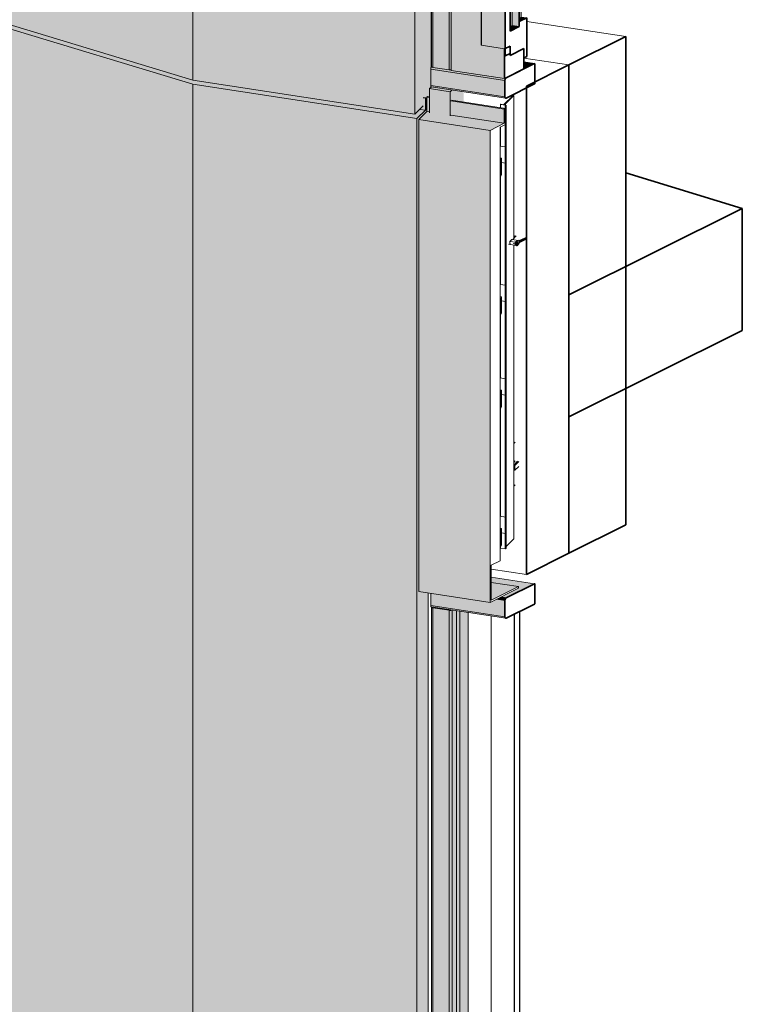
# Model space of a CAD drawing. Header units: millimetres. Extents: x -4452186 to -4434084, y -1967446 to 17568.
# Tile 6 of 25: x -4440169 to -4438533, y -1965217 to -1962988. Entities that reach past the tile are written whole.
import ezdxf

# ---------------------------------------------------------------- set-up
doc = ezdxf.new("R2010")
doc.units = ezdxf.units.MM
for name, color, linetype, lineweight in [('Импосты витража', 7, 'Continuous', 18), ('Обобщенные модели', 7, 'Continuous', 18), ('Окна', 7, 'Continuous', 18), ('Открывание', 7, 'Continuous', 25), ('Панели витража', 7, 'Continuous', 18)]:
    doc.layers.add(name, color=color, linetype=linetype, lineweight=lineweight)

# ---------------------------------------------------------------- blocks, each defined once
blk = doc.blocks.new('Корп2_Кассета выпуклая - Корп2_Кассета выпуклая_Цвет DESIGN D2-21251831-Корпус 1_ Фрагмент 1')
at = {"layer": 'Обобщенные модели', "true_color": 0xf7fbf5}
h = blk.add_hatch(color=7, dxfattribs=at)
h.paths.add_polyline_path([(-8015820.7, -1963211.9), (-8015801.7, -1963193.1), (-8015814.4, -1963191.2), (-8015825.3, -1963202), (-8016327.9, -1963125.1), (-8016746, -1962998), (-8016757.5, -1963003.8), (-8016326.9, -1963134.5), (-8015842.4, -1963208.6)])
h.paths.add_polyline_path([(-8015800.9, -1963192.4), (-8015798.4, -1963189.8), (-8015798.4, -1963187.7), (-8015800.9, -1963190.8)])
for points in [[(-8016327.9, -1966012.8), (-8016327.9, -1963134.3), (-8016757.5, -1963003.8), (-8016757.5, -1965882.2), (-8016365.6, -1966001.3)], [(-8015820.7, -1966090.4), (-8015820.7, -1963211.9), (-8016327.9, -1963134.3), (-8016327.9, -1966012.8), (-8015842.4, -1966087.1)], [(-8015820.7, -1966090.4), (-8015798.1, -1966068), (-8015798.1, -1966050.8), (-8015796.6, -1966049.4), (-8015795.1, -1966049.4), (-8015795.1, -1964285.6), (-8015816.7, -1964282.3), (-8015816.7, -1963213.8), (-8015798.4, -1963195.7), (-8015798.8, -1963190.3), (-8015800.9, -1963192.4), (-8015800.9, -1963164.7), (-8015801.7, -1963165.5), (-8015801.7, -1963193.1), (-8015820.7, -1963211.9), (-8015820.7, -1966057.7)], [(-8015801.7, -1963193.1), (-8015801.7, -1963165.5), (-8015806.3, -1963164.8), (-8015806.3, -1963183.2), (-8015814.4, -1963191.2), (-8015806.3, -1963192.4)], [(-8015801.7, -1963165.5), (-8015800.9, -1963164.7), (-8015805.6, -1963164), (-8015806.3, -1963164.8)]]:
    blk.add_hatch(color=7, dxfattribs=at).paths.add_polyline_path(points)
at = {"layer": 'Обобщенные модели'}
for p, q in [((-8016757.5, -1963003.8), (-8016746, -1962998)), ((-8016757.5, -1965882.2), (-8016757.5, -1963003.8)), ((-8016327.9, -1963134.3), (-8016757.5, -1963003.8)), ((-8016327.9, -1963136.2), (-8016327.9, -1963134.3)), ((-8015820.7, -1963211.9), (-8016327.9, -1963134.3)), ((-8016327.9, -1966012.8), (-8016327.9, -1963136.2)), ((-8015801.7, -1963165.5), (-8015806.3, -1963164.8)), ((-8015805.6, -1963164), (-8015800.9, -1963164.7)), ((-8015800.9, -1963164.7), (-8015801.7, -1963165.5)), ((-8015801.7, -1963165.5), (-8015801.7, -1963193.1)), ((-8015800.9, -1963192.4), (-8015800.9, -1963164.7)), ((-8015801.7, -1963193.1), (-8015820.7, -1963211.9)), ((-8015801.7, -1963193.1), (-8015814.4, -1963191.2)), ((-8015801, -1963190.3), (-8015798.4, -1963187.7)), ((-8015798.4, -1963189.8), (-8015800.9, -1963192.4)), ((-8015820.7, -1966090.4), (-8015820.7, -1963211.9)), ((-8015795.1, -1964285.6), (-8015795.1, -1966049.6)), ((-8016327.9, -1966012.8), (-8016757.5, -1965882.2)), ((-8015820.7, -1966090.4), (-8016327.9, -1966012.8)), ((-8015798.1, -1966068), (-8015820.7, -1966090.4))]:
    blk.add_line(p, q, dxfattribs=at)
blk = doc.blocks.new('Корп2_Кассета выпуклая - Корп2_Кассета выпуклая_Цвет DESIGN D2-20992361-Корпус 1_ Фрагмент 1')
at = {"layer": 'Обобщенные модели', "true_color": 0xf7fbf5}
h = blk.add_hatch(color=7, dxfattribs=at)
h.paths.add_polyline_path([(-8015825.3, -1960323.6), (-8015806.3, -1960304.7), (-8015814.9, -1960304), (-8015825.3, -1960314.3), (-8016327.9, -1960237.4), (-8016742.1, -1960111.6), (-8016753.6, -1960117.3), (-8016326.9, -1960246.8), (-8015842.4, -1960320.9)])
h.paths.add_polyline_path([(-8015805.6, -1960304), (-8015798.4, -1960296.9), (-8015798.4, -1960294.7), (-8015805.6, -1960302.6), (-8015805.6, -1960303.7)])
for points in [[(-8016327.9, -1963125.1), (-8016327.9, -1960246.7), (-8016753.6, -1960117.3), (-8016753.6, -1962995.8), (-8016365.6, -1963113.7)], [(-8015825.3, -1963202), (-8015825.3, -1960323.6), (-8016327.9, -1960246.7), (-8016327.9, -1963125.1), (-8015842.4, -1963199.4)], [(-8015825.3, -1963202), (-8015806.3, -1963183.2), (-8015806.3, -1963164.7), (-8015805.6, -1963164), (-8015800.9, -1963164.7), (-8015800.9, -1963177.8), (-8015798.4, -1963175.3), (-8015798.4, -1963163.5), (-8015796.9, -1963162), (-8015792.1, -1963162.7), (-8015792.1, -1963143.8), (-8015788.7, -1963139.7), (-8015789.3, -1963138.7), (-8015789.5, -1963136.7), (-8015789, -1963096), (-8015788.7, -1963094.9), (-8015789.3, -1961427.9), (-8015789.5, -1961425.8), (-8015789.5, -1961398.8), (-8015816.7, -1961394.6), (-8015816.7, -1960326.1), (-8015798.4, -1960308), (-8015798.4, -1960296.9), (-8015805.6, -1960303.7), (-8015805.6, -1960276.4), (-8015806.3, -1960277.1), (-8015806.3, -1960304.7), (-8015825.3, -1960323.6), (-8015825.3, -1963142.3)], [(-8015806.3, -1960304.7), (-8015806.3, -1960295.5), (-8015814.4, -1960303.5), (-8015812.8, -1960303.7)]]:
    blk.add_hatch(color=7, dxfattribs=at).paths.add_polyline_path(points)
at = {"layer": 'Обобщенные модели'}
for p, q in [((-8016753.6, -1960117.3), (-8016742.1, -1960111.6)), ((-8016753.6, -1962995.8), (-8016753.6, -1960117.3)), ((-8016327.9, -1960246.7), (-8016753.6, -1960117.3)), ((-8016327.9, -1960248.5), (-8016327.9, -1960246.7)), ((-8015825.3, -1960323.6), (-8016327.9, -1960246.7)), ((-8016327.9, -1963125.1), (-8016327.9, -1960248.5)), ((-8015805.6, -1960276.4), (-8015806.3, -1960277.1)), ((-8015806.3, -1960277.1), (-8015806.3, -1960304.7)), ((-8015805.6, -1960304), (-8015805.6, -1960276.4)), ((-8015805.6, -1960301.9), (-8015798.4, -1960294.7)), ((-8015798.4, -1960296.9), (-8015805.6, -1960304)), ((-8015806.3, -1960304.7), (-8015825.3, -1960323.6)), ((-8015825.3, -1963202), (-8015825.3, -1960323.6)), ((-8015806.3, -1960304.7), (-8015814.4, -1960303.5)), ((-8015788.7, -1961428.8), (-8015788.7, -1963095.3)), ((-8016327.9, -1963125.1), (-8016753.6, -1962995.8)), ((-8015825.3, -1963202), (-8016327.9, -1963125.1)), ((-8015788.7, -1963139.6), (-8015788.7, -1963140.5)), ((-8015798.4, -1963175.3), (-8015800.9, -1963177.8)), ((-8015806.3, -1963183.2), (-8015825.3, -1963202))]:
    blk.add_line(p, q, dxfattribs=at)
blk = doc.blocks.new('HILTI_s_Композит_тип_Ко - Тип КоБ D2-21000099-Корпус 1_ Фрагмент 1')
at = {"layer": 'Обобщенные модели', "true_color": 0xf7fbf5}
h = blk.add_hatch(color=7, dxfattribs=at)
h.paths.add_polyline_path([(-8015623, -1963190.3), (-8015620.4, -1963189), (-8015742.3, -1963170.4), (-8015743.7, -1963171.8), (-8015625, -1963190)])
h.paths.add_polyline_path([(-8015792.1, -1963164.4), (-8015792.1, -1963162.7), (-8015796.9, -1963162), (-8015798.4, -1963163.5)])
h = blk.add_hatch(color=7, dxfattribs=at)
h.paths.add_polyline_path([(-8015623, -1963222.5), (-8015623, -1963190.3), (-8015743.7, -1963171.8), (-8015743.7, -1963204.1), (-8015632.6, -1963221.1)])
h.paths.add_polyline_path([(-8015792.1, -1963196.7), (-8015792.1, -1963164.4), (-8015798.4, -1963163.5), (-8015798.4, -1963195.7)])
for points in [[(-8015655.1, -1963238.5), (-8015623, -1963222.5), (-8015743.7, -1963204.1), (-8015745.5, -1963205.9), (-8015792.1, -1963198.8), (-8015792.1, -1963196.7), (-8015798.4, -1963195.7), (-8015816.7, -1963213.8), (-8015668.1, -1963236.5)], [(-8015655.1, -1964307), (-8015655.1, -1963238.5), (-8015816.7, -1963213.8), (-8015816.7, -1964282.3), (-8015668.1, -1964305)], [(-8015652.5, -1964302.1), (-8015590.9, -1964271.3), (-8015652.5, -1964261.9), (-8015652.5, -1964293.1)]]:
    blk.add_hatch(color=7, dxfattribs=at).paths.add_polyline_path(points)
at = {"layer": 'Обобщенные модели'}
for p, q in [((-8015798.4, -1963163.5), (-8015796.9, -1963162)), ((-8015798.4, -1963195.7), (-8015798.4, -1963163.5)), ((-8015798.4, -1963163.5), (-8015792.1, -1963164.4)), ((-8015796.9, -1963162), (-8015792.1, -1963162.7)), ((-8015743.7, -1963171.8), (-8015623, -1963190.3)), ((-8015742.3, -1963170.4), (-8015620.4, -1963189)), ((-8015816.7, -1963213.8), (-8015798.4, -1963195.7)), ((-8015798.4, -1963195.7), (-8015792.1, -1963196.7)), ((-8015620.4, -1963189), (-8015623, -1963190.3)), ((-8015623, -1963190.3), (-8015623, -1963222.5)), ((-8015620.4, -1963224.9), (-8015620.4, -1963189)), ((-8015816.7, -1964282.3), (-8015816.7, -1963213.8)), ((-8015816.7, -1963213.8), (-8015655.1, -1963238.5)), ((-8015743.7, -1963204.1), (-8015623, -1963222.5)), ((-8015623, -1963222.5), (-8015655.1, -1963238.5)), ((-8015655.1, -1963238.5), (-8015655.1, -1964307)), ((-8015632.6, -1963231), (-8015620.4, -1963224.9)), ((-8015632.6, -1964212.9), (-8015632.6, -1963231)), ((-8015652.5, -1964222.8), (-8015632.6, -1964212.9)), ((-8015652.5, -1964302.1), (-8015652.5, -1964222.8)), ((-8015652.5, -1964261.9), (-8015590.9, -1964271.3)), ((-8015816.7, -1964282.3), (-8015655.1, -1964307)), ((-8015655.1, -1964307), (-8015590.9, -1964275)), ((-8015590.9, -1964271.3), (-8015652.5, -1964302.1)), ((-8015590.9, -1964275), (-8015590.9, -1964271.3))]:
    blk.add_line(p, q, dxfattribs=at)
blk = doc.blocks.new('Системная панель - С остеклением-21294278-Корпус 1_ Фрагмент 1')
at = {"layer": 'Панели витража'}
for p, q in [((-8015730.9, -1964325.8), (-8015730.9, -1965978.1)), ((-8015730.9, -1965978.1), (-8015600.5, -1965998))]:
    blk.add_line(p, q, dxfattribs=at)
at = {"layer": 'Панели витража', "color": 250, "true_color": 0x212527}
for p, q in [((-8015723.6, -1965970.8), (-8015723.6, -1964327)), ((-8015730.9, -1965978.1), (-8015723.6, -1965970.8)), ((-8015600.5, -1965989.6), (-8015723.6, -1965970.8))]:
    blk.add_line(p, q, dxfattribs=at)
at = {"layer": 'Панели витража', "lineweight": 25}
for p, q in [((-8015587.7, -1964327.3), (-8015600.5, -1964333.7)), ((-8015600.5, -1964333.7), (-8015600.5, -1965998)), ((-8015587.7, -1965991.6), (-8015587.7, -1964327.3)), ((-8015600.5, -1965998), (-8015587.7, -1965991.6))]:
    blk.add_line(p, q, dxfattribs=at)
at = {"layer": 'Панели витража', "color": 250, "true_color": 0x272727}
blk.add_line((-8015587.7, -1965991.6), (-8015600.5, -1965989.6), dxfattribs=at)
blk = doc.blocks.new('Прямоугольный импост - Ригель_90202-V43-Корпус 1_ Фрагмент 1')
at = {"layer": 'Импосты витража', "true_color": 0x373f43}
for points in [[(-8015618.5, -1964296.6), (-8015554.6, -1964264.8), (-8015652.5, -1964249.8), (-8015652.5, -1964261.9), (-8015590.9, -1964271.3), (-8015590.9, -1964275), (-8015630.5, -1964294.8)], [(-8015554.6, -1964264.8), (-8015554.5, -1964264.7), (-8015590.9, -1964259.2)], [(-8015621.7, -1964339.6), (-8015621.7, -1964302.8), (-8015640.8, -1964299.9), (-8015655.1, -1964307), (-8015789.5, -1964286.4), (-8015789.5, -1964314), (-8015652.5, -1964334.9)], [(-8015619.9, -1964342.9), (-8015621, -1964342.2), (-8015621.6, -1964340.6), (-8015621.7, -1964339.6), (-8015789.5, -1964314), (-8015789, -1964316.7), (-8015788.6, -1964317.1), (-8015621.7, -1964342.6)], [(-8015621.7, -1964302.8), (-8015621, -1964299.6), (-8015619.2, -1964297.1), (-8015618.5, -1964296.6), (-8015631.3, -1964295.2), (-8015640.8, -1964299.9), (-8015626.6, -1964302.1)]]:
    blk.add_hatch(color=149, dxfattribs=at).paths.add_polyline_path(points)
at = {"layer": 'Импосты витража'}
for p, q in [((-8015554.5, -1964264.7), (-8015652.5, -1964249.7)), ((-8015554.6, -1964264.8), (-8015652.5, -1964249.8)), ((-8015789.5, -1964314), (-8015789.5, -1964286.4)), ((-8015621.7, -1964339.6), (-8015789.5, -1964314)), ((-8015621.7, -1964302.8), (-8015640.8, -1964299.9)), ((-8015618.5, -1964296.6), (-8015630.5, -1964294.8)), ((-8015788.5, -1964317.1), (-8015619.8, -1964342.9))]:
    blk.add_line(p, q, dxfattribs=at)
at = {"layer": 'Импосты витража', "lineweight": 35}
for p, q in [((-8015554.6, -1964264.8), (-8015618.5, -1964296.6)), ((-8015554.3, -1964310.1), (-8015554.3, -1964265.1)), ((-8015621.7, -1964302.8), (-8015621.7, -1964339.6)), ((-8015618.5, -1964342.7), (-8015554.6, -1964310.8))]:
    blk.add_line(p, q, dxfattribs=at)
for points in [[(-8015554.5, -1964264.7, 0), (-8015554.5, -1964264.7, 0), (-8015554.6, -1964264.8, 0)], [(-8015554.3, -1964265.1, 0), (-8015554.3, -1964265, 0), (-8015554.3, -1964264.9, 0), (-8015554.4, -1964264.8, 0), (-8015554.4, -1964264.8, 0)], [(-8015618.5, -1964296.6, 0), (-8015619.2, -1964297.1, 0), (-8015619.9, -1964297.7, 0), (-8015620.5, -1964298.6, 0), (-8015621, -1964299.6, 0), (-8015621.4, -1964300.6, 0), (-8015621.6, -1964301.7, 0), (-8015621.7, -1964302.8, 0)], [(-8015554.6, -1964310.8, 0), (-8015554.6, -1964310.8, 0), (-8015554.5, -1964310.7, 0), (-8015554.4, -1964310.6, 0), (-8015554.4, -1964310.5, 0), (-8015554.3, -1964310.4, 0), (-8015554.3, -1964310.3, 0), (-8015554.3, -1964310.1, 0)], [(-8015621.7, -1964339.6, 0), (-8015621.6, -1964340.6, 0), (-8015621.4, -1964341.5, 0), (-8015621, -1964342.2, 0), (-8015620.5, -1964342.6, 0), (-8015619.9, -1964342.9, 0)], [(-8015619.8, -1964342.9, 0), (-8015619.2, -1964342.9, 0), (-8015618.5, -1964342.7, 0)]]:
    blk.add_polyline3d(points, dxfattribs=at)
at = {"layer": 'Импосты витража'}
blk.add_polyline3d([(-8015788.5, -1964317.1, 0), (-8015788.6, -1964317.1, 0), (-8015789, -1964316.7, 0), (-8015789.3, -1964316, 0), (-8015789.5, -1964315.1, 0), (-8015789.5, -1964314, 0)], dxfattribs=at)
blk = doc.blocks.new('Прямоугольный импост - Ригель_90202-21293993-Корпус 1_ Фрагмент 1')
at = {"layer": 'Импосты витража', "true_color": 0x373f43}
for points in [[(-8015746.4, -1964325.1), (-8015742.5, -1964324.1), (-8015787.8, -1964317.2), (-8015788, -1964317.8), (-8015784.9, -1964319.3), (-8015747.6, -1964325)], [(-8015784.9, -1965983.6), (-8015784.9, -1964319.3), (-8015787.6, -1964318.3), (-8015788, -1964317.5), (-8015787.6, -1965982.6), (-8015786, -1965983.4)], [(-8015747.6, -1965989.3), (-8015747.6, -1964325), (-8015784.9, -1964319.3), (-8015784.3, -1965983.7)], [(-8015746.4, -1965989.4), (-8015742.4, -1965988.9), (-8015741.2, -1965987.9), (-8015741.7, -1964324.3), (-8015743.6, -1964324.9), (-8015746.4, -1964325.1), (-8015747.6, -1964325), (-8015747.6, -1965989.3)], [(-8015741.2, -1965988.2), (-8015730.9, -1965978.1), (-8015730.9, -1964325.9), (-8015741.2, -1964324.7), (-8015741.2, -1965988.2)], [(-8015730.9, -1965978.1), (-8015704.8, -1965952.1), (-8015704.8, -1964329.9), (-8015730.9, -1964325.9), (-8015730.9, -1965975.1)], [(-8015704.8, -1965952.2), (-8015704.8, -1965952.1), (-8015704.8, -1965952.1)]]:
    blk.add_hatch(color=149, dxfattribs=at).paths.add_polyline_path(points)
at = {"layer": 'Импосты витража'}
for p, q in [((-8015788, -1964317.5), (-8015788, -1965981.8)), ((-8015784.9, -1964319.3), (-8015747.6, -1964325)), ((-8015784.9, -1964319.3), (-8015784.9, -1965983.6)), ((-8015747.6, -1964325), (-8015747.6, -1965989.3)), ((-8015741.2, -1965988.2), (-8015741.2, -1964324.3)), ((-8015747.6, -1965989.3), (-8015784.9, -1965983.6)), ((-8015730.9, -1965978.1), (-8015741.2, -1965988.2))]:
    blk.add_line(p, q, dxfattribs=at)
at = {"layer": 'Импосты витража', "color": 250, "true_color": 0x212527}
for p, q in [((-8015704.8, -1965952.1), (-8015704.8, -1964329.8)), ((-8015704.8, -1964329.8), (-8015704.8, -1965952.2)), ((-8015704.8, -1965952.2), (-8015730.9, -1965978.1))]:
    blk.add_line(p, q, dxfattribs=at)
at = {"layer": 'Импосты витража'}
for points in [[(-8015788, -1964317.3, 0), (-8015788, -1964317.8, 0), (-8015787.6, -1964318.3, 0), (-8015787, -1964318.7, 0), (-8015786, -1964319.1, 0), (-8015784.9, -1964319.3, 0)], [(-8015747.6, -1964325, 0), (-8015746.4, -1964325.1, 0), (-8015745.1, -1964325.1, 0), (-8015743.8, -1964325, 0), (-8015742.7, -1964324.7, 0), (-8015741.8, -1964324.3, 0)], [(-8015784.9, -1965983.6, 0), (-8015786, -1965983.4, 0), (-8015787, -1965983, 0), (-8015787.6, -1965982.6, 0), (-8015788, -1965982.1, 0), (-8015788, -1965981.6, 0)], [(-8015741.2, -1965988.2, 0), (-8015741.8, -1965988.6, 0), (-8015742.7, -1965989, 0), (-8015743.8, -1965989.3, 0), (-8015745.1, -1965989.4, 0), (-8015746.4, -1965989.4, 0), (-8015747.6, -1965989.3, 0)]]:
    blk.add_polyline3d(points, dxfattribs=at)
at = {"layer": 'Импосты витража', "color": 250, "true_color": 0x212527}
blk.add_polyline3d([(-8015704.8, -1965952, 0), (-8015704.8, -1965952.1, 0), (-8015704.8, -1965952.2, 0)], dxfattribs=at)
blk = doc.blocks.new('ОкноВитражное_Одностворчатое_Агрисовгаз - Окно одностворчатое AGS68 в витраж ПО П-21294397-Корпус 1_ Фрагмент 1')
at = {"layer": 'Окна', "true_color": 0x373f43}
for points in [[(-8015622.3, -1961456.4), (-8015619.9, -1961454.7), (-8015741.5, -1961436.1), (-8015743.3, -1961437.9), (-8015633.3, -1961454.7)], [(-8015622.3, -1963121.2), (-8015622.3, -1963054), (-8015675.4, -1963045.8), (-8015675.4, -1961515.5), (-8015622.3, -1961523.6), (-8015622.3, -1961456.4), (-8015743.3, -1961437.9), (-8015743.3, -1963102.7), (-8015668.1, -1963114.2)], [(-8015578.7, -1961459.5), (-8015572.3, -1961456.3), (-8015578.7, -1961455.3)], [(-8015675.4, -1963045.8), (-8015674.7, -1963045.1), (-8015674.7, -1961515.6), (-8015675.4, -1961515.5), (-8015675.4, -1963039)], [(-8015621, -1963053.3), (-8015621, -1961523), (-8015622.3, -1961523.6), (-8015674.7, -1961515.6), (-8015674.7, -1963045.1), (-8015622.3, -1963053.1)], [(-8015610.1, -1963005.6), (-8015605.6, -1963001.1), (-8015605.6, -1961549.4), (-8015610.1, -1961551.6), (-8015610.1, -1963003.6)], [(-8015589.6, -1963003.6), (-8015589.6, -1961541.4), (-8015605.6, -1961549.4), (-8015605.6, -1963001.1)], [(-8015589.1, -1962986.6), (-8015584.5, -1962982), (-8015584.5, -1961549.9), (-8015587.7, -1961551.6), (-8015589.1, -1961557.2), (-8015589.1, -1962983.9)], [(-8015587.7, -1962991.5), (-8015572.3, -1962983.9), (-8015584.5, -1962982), (-8015589.1, -1962987.3), (-8015588, -1962990.7)], [(-8015610.1, -1963013.8), (-8015589.6, -1963003.6), (-8015605.6, -1963001.1), (-8015610.1, -1963005.6), (-8015610.1, -1963012.7)], [(-8015622.3, -1963054), (-8015621, -1963053.3), (-8015674.7, -1963045.1), (-8015675.4, -1963045.8), (-8015668.1, -1963047)]]:
    blk.add_hatch(color=149, dxfattribs=at).paths.add_polyline_path(points)
at = {"layer": 'Окна'}
for p, q in [((-8015743.3, -1961437.9), (-8015741.5, -1961436.1)), ((-8015622.3, -1961456.4), (-8015743.3, -1961437.9)), ((-8015743.3, -1961437.9), (-8015743.3, -1963102.7)), ((-8015578.7, -1961455.3), (-8015572.3, -1961456.3)), ((-8015675.4, -1961515.5), (-8015622.3, -1961523.6)), ((-8015675.4, -1963045.8), (-8015675.4, -1961515.5)), ((-8015674.7, -1961515.6), (-8015674.7, -1963045.1)), ((-8015584.5, -1961549.9), (-8015584.5, -1962982)), ((-8015589.1, -1962986.6), (-8015584.5, -1962982)), ((-8015584.5, -1962982), (-8015572.3, -1962983.9)), ((-8015675.4, -1963045.8), (-8015674.7, -1963045.1)), ((-8015622.3, -1963054), (-8015675.4, -1963045.8)), ((-8015622.3, -1963121.2), (-8015743.3, -1963102.7))]:
    blk.add_line(p, q, dxfattribs=at)
at = {"layer": 'Окна', "lineweight": 35}
for p, q in [((-8015578.7, -1961434.6), (-8015622.3, -1961456.4)), ((-8015578.7, -1961480.7), (-8015578.7, -1961434.6)), ((-8015622.3, -1961456.4), (-8015622.3, -1961523.6)), ((-8015572.3, -1961456.3), (-8015578.7, -1961459.5)), ((-8015578.7, -1961459.5), (-8015578.7, -1961480.7)), ((-8015572.3, -1961543.8), (-8015572.3, -1961456.3)), ((-8015578.7, -1961480.7), (-8015610.1, -1961496.4)), ((-8015610.1, -1961496.4), (-8015578.7, -1961480.7)), ((-8015610.1, -1961501), (-8015621, -1961506.4)), ((-8015610.1, -1961496.4), (-8015610.1, -1961501)), ((-8015610.1, -1961517.6), (-8015610.1, -1961496.4)), ((-8015622.3, -1961523.6), (-8015610.1, -1961517.6)), ((-8015621, -1961506.4), (-8015621, -1963069.9)), ((-8015589.6, -1961541.4), (-8015610.1, -1961551.6)), ((-8015610.1, -1961551.6), (-8015589.6, -1961541.4)), ((-8015589.6, -1963003.6), (-8015589.6, -1961541.4)), ((-8015589.6, -1961541.4), (-8015589.6, -1963003.6)), ((-8015587.7, -1961551.5), (-8015572.3, -1961543.8)), ((-8015610.1, -1961551.6), (-8015610.1, -1963013.8)), ((-8015610.1, -1963013.8), (-8015610.1, -1961551.6)), ((-8015589.1, -1961557.2), (-8015587.7, -1961551.5)), ((-8015589.1, -1962987.3), (-8015589.1, -1961557.2)), ((-8015587.7, -1962991.5), (-8015589.1, -1962987.3)), ((-8015572.3, -1962983.9), (-8015587.7, -1962991.5)), ((-8015572.3, -1963071.4), (-8015572.3, -1962983.9)), ((-8015610.1, -1963013.8), (-8015589.6, -1963003.6)), ((-8015589.6, -1963003.6), (-8015610.1, -1963013.8)), ((-8015610.1, -1963047.9), (-8015622.3, -1963054)), ((-8015622.3, -1963054), (-8015622.3, -1963121.2)), ((-8015621, -1963069.9), (-8015610.1, -1963064.5)), ((-8015610.1, -1963069.1), (-8015610.1, -1963047.9)), ((-8015610.1, -1963069.1), (-8015578.7, -1963053.4)), ((-8015578.7, -1963053.4), (-8015610.1, -1963069.1)), ((-8015610.1, -1963064.5), (-8015610.1, -1963069.1)), ((-8015578.7, -1963053.4), (-8015578.7, -1963074.6)), ((-8015578.7, -1963099.4), (-8015578.7, -1963053.4)), ((-8015578.7, -1963074.6), (-8015572.3, -1963071.4)), ((-8015618.5, -1963119.3), (-8015578.7, -1963099.4)), ((-8015622.3, -1963121.2), (-8015619, -1963119.5))]:
    blk.add_line(p, q, dxfattribs=at)
at = {"layer": 'Окна', "color": 250, "true_color": 0x272727}
for p, q in [((-8015605.6, -1961549.4), (-8015605.6, -1963001.1)), ((-8015605.6, -1963001.1), (-8015605.6, -1961549.4)), ((-8015610.1, -1963005.6), (-8015605.6, -1963001.1)), ((-8015610.1, -1963005.6), (-8015605.6, -1963001.1)), ((-8015605.6, -1963001.1), (-8015589.6, -1963003.6)), ((-8015589.6, -1963003.6), (-8015605.6, -1963001.1))]:
    blk.add_line(p, q, dxfattribs=at)
at = {"layer": 'Открывание', "color": 250, "true_color": 0x272727}
blk.add_line((-8015598.4, -1961555.7), (-8015596.6, -1961558.7), dxfattribs=at)
blk = doc.blocks.new('Прямоугольный импост - 50х100-V47-Корпус 1_ Фрагмент 1')
at = {"layer": 'Импосты витража', "true_color": 0x373f43}
for points in [[(-8015745.5, -1960263.3), (-8015741.5, -1960259.3), (-8015788.1, -1960252.2), (-8015792.1, -1960256.1), (-8015780.4, -1960257.9)], [(-8015745.5, -1960318.2), (-8015745.5, -1960263.3), (-8015792.1, -1960256.1), (-8015792.1, -1960311.1), (-8015784.3, -1960312.3)], [(-8015745.5, -1960318.2), (-8015743.7, -1960316.4), (-8015743.7, -1960284.2), (-8015742.3, -1960282.7), (-8015715.2, -1960286.8), (-8015715.2, -1960263.3), (-8015742, -1960259.8), (-8015745.5, -1960263.3), (-8015745.5, -1960302.6)]]:
    blk.add_hatch(color=149, dxfattribs=at).paths.add_polyline_path(points)
at = {"layer": 'Импосты витража'}
for p, q in [((-8015788.6, -1960252.7), (-8015792.1, -1960256.1)), ((-8015792.1, -1960256.1), (-8015745.5, -1960263.3)), ((-8015792.1, -1960256.1), (-8015792.1, -1960311.1)), ((-8015745.5, -1960263.3), (-8015741.2, -1960259)), ((-8015745.5, -1960263.3), (-8015745.5, -1960318.2))]:
    blk.add_line(p, q, dxfattribs=at)
blk = doc.blocks.new('Прямоугольный импост - Ригель_90202-V60-Корпус 1_ Фрагмент 1')
at = {"layer": 'Импосты витража', "true_color": 0x373f43}
for points in [[(-8015578.7, -1963099.4), (-8015554.6, -1963087.4), (-8015578.7, -1963083.8)], [(-8015554.6, -1963087.4), (-8015554.5, -1963087.4), (-8015578.7, -1963083.8)], [(-8015621.7, -1963125.5), (-8015621, -1963122.3), (-8015619.2, -1963119.8), (-8015622.3, -1963121.2), (-8015743.3, -1963102.7), (-8015743.8, -1963101.6), (-8015747.6, -1963101.6), (-8015787.3, -1963095.1), (-8015788, -1963094.1), (-8015788.4, -1963094.4), (-8015789.3, -1963097.3), (-8015789.5, -1963099.8), (-8015622.3, -1963125.4)], [(-8015621.7, -1963162.3), (-8015621.7, -1963125.5), (-8015789.5, -1963099.8), (-8015789.5, -1963136.7), (-8015668.1, -1963155.2)], [(-8015619.9, -1963165.6), (-8015621, -1963164.9), (-8015621.6, -1963163.3), (-8015621.7, -1963162.3), (-8015789.5, -1963136.7), (-8015789, -1963139.4), (-8015788.6, -1963139.8), (-8015623.2, -1963165.1)]]:
    blk.add_hatch(color=149, dxfattribs=at).paths.add_polyline_path(points)
at = {"layer": 'Импосты витража', "lineweight": 35}
for p, q in [((-8015554.6, -1963087.4), (-8015618.5, -1963119.3)), ((-8015554.3, -1963132.8), (-8015554.3, -1963087.8)), ((-8015621.7, -1963125.5), (-8015621.7, -1963162.3)), ((-8015618.5, -1963165.3), (-8015554.6, -1963133.5))]:
    blk.add_line(p, q, dxfattribs=at)
at = {"layer": 'Импосты витража'}
for p, q in [((-8015554.5, -1963087.4), (-8015578.7, -1963083.7)), ((-8015554.6, -1963087.4), (-8015578.7, -1963083.8)), ((-8015789.5, -1963136.7), (-8015789.5, -1963099.8)), ((-8015621.7, -1963125.5), (-8015789.5, -1963099.8)), ((-8015621.7, -1963162.3), (-8015789.5, -1963136.7)), ((-8015788.5, -1963139.8), (-8015619.8, -1963165.6))]:
    blk.add_line(p, q, dxfattribs=at)
at = {"layer": 'Импосты витража', "lineweight": 35}
for points in [[(-8015554.5, -1963087.4, 0), (-8015554.5, -1963087.4, 0), (-8015554.6, -1963087.4, 0)], [(-8015554.3, -1963087.8, 0), (-8015554.3, -1963087.7, 0), (-8015554.3, -1963087.6, 0), (-8015554.4, -1963087.5, 0), (-8015554.4, -1963087.4, 0)], [(-8015618.5, -1963119.3, 0), (-8015619.2, -1963119.8, 0), (-8015619.9, -1963120.4, 0), (-8015620.5, -1963121.3, 0), (-8015621, -1963122.3, 0), (-8015621.4, -1963123.3, 0), (-8015621.6, -1963124.4, 0), (-8015621.7, -1963125.5, 0)], [(-8015554.6, -1963133.5, 0), (-8015554.6, -1963133.4, 0), (-8015554.5, -1963133.4, 0), (-8015554.4, -1963133.3, 0), (-8015554.4, -1963133.2, 0), (-8015554.3, -1963133.1, 0), (-8015554.3, -1963132.9, 0), (-8015554.3, -1963132.8, 0)], [(-8015621.7, -1963162.3, 0), (-8015621.6, -1963163.3, 0), (-8015621.4, -1963164.2, 0), (-8015621, -1963164.9, 0), (-8015620.5, -1963165.3, 0), (-8015619.9, -1963165.6, 0)], [(-8015619.8, -1963165.6, 0), (-8015619.2, -1963165.6, 0), (-8015618.5, -1963165.3, 0)]]:
    blk.add_polyline3d(points, dxfattribs=at)
at = {"layer": 'Импосты витража'}
for points in [[(-8015789.5, -1963099.8, 0), (-8015789.5, -1963098.6, 0), (-8015789.3, -1963097.3, 0), (-8015789, -1963096, 0), (-8015788.6, -1963094.9, 0), (-8015788.2, -1963094, 0)], [(-8015788.5, -1963139.8, 0), (-8015788.6, -1963139.8, 0), (-8015789, -1963139.4, 0), (-8015789.3, -1963138.7, 0), (-8015789.5, -1963137.8, 0), (-8015789.5, -1963136.7, 0)]]:
    blk.add_polyline3d(points, dxfattribs=at)
blk = doc.blocks.new('Прямоугольный импост - Ригель_90202-21294413-Корпус 1_ Фрагмент 1')
at = {"layer": 'Импосты витража', "true_color": 0x373f43}
for points in [[(-8015746.4, -1961437), (-8015742.5, -1961436), (-8015787.8, -1961429), (-8015788, -1961429.6), (-8015784.9, -1961431.1), (-8015747.6, -1961436.8)], [(-8015784.9, -1963095.9), (-8015784.9, -1961431.1), (-8015787.6, -1961430.1), (-8015788, -1961429.3), (-8015787.6, -1963094.9), (-8015786, -1963095.7)], [(-8015747.6, -1963101.6), (-8015747.6, -1961436.8), (-8015784.9, -1961431.1), (-8015784.3, -1963096)], [(-8015746.4, -1963101.8), (-8015743.3, -1963101.5), (-8015743.1, -1961437.6), (-8015742.7, -1961436.5), (-8015746.4, -1961437), (-8015747.6, -1961436.8), (-8015747.6, -1963101.6)]]:
    blk.add_hatch(color=149, dxfattribs=at).paths.add_polyline_path(points)
at = {"layer": 'Импосты витража'}
for p, q in [((-8015788, -1961429.3), (-8015788, -1963094.1)), ((-8015784.9, -1961431.1), (-8015747.6, -1961436.8)), ((-8015784.9, -1961431.1), (-8015784.9, -1963095.9)), ((-8015747.6, -1961436.8), (-8015747.6, -1963101.6)), ((-8015747.6, -1963101.6), (-8015784.9, -1963095.9))]:
    blk.add_line(p, q, dxfattribs=at)
for points in [[(-8015788, -1961429.1, 0), (-8015788, -1961429.6, 0), (-8015787.6, -1961430.1, 0), (-8015787, -1961430.5, 0), (-8015786, -1961430.9, 0), (-8015784.9, -1961431.1, 0)], [(-8015747.6, -1961436.8, 0), (-8015746.4, -1961437, 0), (-8015745.1, -1961436.9, 0), (-8015743.8, -1961436.8, 0), (-8015742.7, -1961436.5, 0), (-8015741.8, -1961436.2, 0)], [(-8015784.9, -1963095.9, 0), (-8015786, -1963095.7, 0), (-8015787, -1963095.3, 0), (-8015787.6, -1963094.9, 0), (-8015788, -1963094.4, 0), (-8015788, -1963093.9, 0)], [(-8015743.8, -1963101.6, 0), (-8015745.1, -1963101.7, 0), (-8015746.4, -1963101.8, 0), (-8015747.6, -1963101.6, 0)]]:
    blk.add_polyline3d(points, dxfattribs=at)
blk = doc.blocks.new('HILTI_s_Профиль_MFT-T - Профиль MFT-Ta 60x42x1_8 6m-V84-Корпус 1_ Фрагмент 1')
at = {"layer": 'Обобщенные модели'}
for p, q in [((-8015603.2, -1963159.3), (-8015624.5, -1963180.4)), ((-8015622.8, -1963180.6), (-8015601.5, -1963159.5)), ((-8015601.5, -1963159.5), (-8015603.2, -1963159.3)), ((-8015601.5, -1963482.6), (-8015601.5, -1963159.5)), ((-8015631.1, -1963179.3), (-8015631.7, -1963180)), ((-8015631.7, -1963187.2), (-8015631.7, -1963180)), ((-8015631.7, -1963180), (-8015620.4, -1963181.7)), ((-8015624.5, -1963180.4), (-8015631.1, -1963179.3)), ((-8015619.2, -1963181.2), (-8015622.8, -1963180.6)), ((-8015631.7, -1963273.2), (-8015631.7, -1963230.6)), ((-8015631.7, -1963586.4), (-8015631.7, -1963342.4)), ((-8015601.5, -1963996.1), (-8015601.5, -1963497.9)), ((-8015631.7, -1963798.2), (-8015631.7, -1963655.5)), ((-8015631.7, -1964111.4), (-8015631.7, -1963867.4)), ((-8015601.5, -1964163.5), (-8015601.5, -1964007.4)), ((-8015601.5, -1964163.5), (-8015619.2, -1964181.1)), ((-8015631.7, -1964184), (-8015631.7, -1964180.6)), ((-8015620.4, -1964185.7), (-8015631.7, -1964184))]:
    blk.add_line(p, q, dxfattribs=at)
at = {"layer": 'Обобщенные модели', "lineweight": 35}
for p, q in [((-8015619.2, -1963181.2), (-8015620.4, -1963181.7)), ((-8015620.4, -1963181.7), (-8015620.4, -1964185.7)), ((-8015619.2, -1964185.2), (-8015619.2, -1963181.2)), ((-8015620.4, -1964185.7), (-8015619.2, -1964185.2))]:
    blk.add_line(p, q, dxfattribs=at)
blk = doc.blocks.new('HILTI_s_Кронштейн_MFT-MF_LM - Кронштейн MFT-MF 190 LM-V85-Корпус 1_ Фрагмент 1')
at = {"layer": 'Обобщенные модели'}
for p, q in [((-8015601.5, -1963947.5), (-8015598.1, -1963944.1)), ((-8015593, -1963987.7), (-8015601.7, -1963996.4)), ((-8015601.7, -1963996.4), (-8015598.9, -1963996.8)), ((-8015601.7, -1963996.4), (-8015601.7, -1964007.4)), ((-8015601.5, -1963990.3), (-8015598.1, -1963986.9)), ((-8015598.9, -1963996.8), (-8015590.2, -1963988.1)), ((-8015598.9, -1963996.8), (-8015598.9, -1964007.8)), ((-8015590.2, -1963999.2), (-8015598.9, -1964007.8)), ((-8015598.9, -1964007.8), (-8015601.7, -1964007.4)), ((-8015598.1, -1964040.8), (-8015601.5, -1964044.2))]:
    blk.add_line(p, q, dxfattribs=at)
blk = doc.blocks.new('HILTI_s_Салазка_MFT-CCF - Салазка MFT-CCF S42-21039669-Корпус 1_ Фрагмент 1')
at = {"layer": 'Обобщенные модели'}
for p, q in [((-8015632.6, -1963578.2), (-8015631.9, -1963574.5)), ((-8015632.4, -1963587.1), (-8015632.6, -1963588.4)), ((-8015620.6, -1963588.9), (-8015632.4, -1963587.1)), ((-8015632.4, -1963614.5), (-8015632.4, -1963587.1)), ((-8015631.9, -1963584.3), (-8015631.9, -1963582.3)), ((-8015619.4, -1963585.1), (-8015620.6, -1963588.9)), ((-8015620.6, -1963588.9), (-8015620.6, -1963625.8)), ((-8015619.4, -1963622), (-8015619.4, -1963585.1)), ((-8015632.6, -1963614.5), (-8015629.4, -1963615)), ((-8015630.7, -1963618.8), (-8015632.6, -1963618.5)), ((-8015629.4, -1963615), (-8015630.7, -1963618.8)), ((-8015630.7, -1963618.8), (-8015630.7, -1963655.7)), ((-8015629.4, -1963651.9), (-8015629.4, -1963615)), ((-8015620.6, -1963625.8), (-8015619.4, -1963622)), ((-8015629.4, -1963624.5), (-8015620.6, -1963625.8)), ((-8015632.6, -1963655.4), (-8015630.7, -1963655.7)), ((-8015630.7, -1963655.7), (-8015629.4, -1963651.9))]:
    blk.add_line(p, q, dxfattribs=at)
blk = doc.blocks.new('HILTI_s_Салазка_MFT-CCF - Салазка MFT-CCF S42-V86-Корпус 1_ Фрагмент 1')
at = {"layer": 'Обобщенные модели'}
for p, q in [((-8015632.6, -1963790), (-8015631.9, -1963786.4)), ((-8015632.4, -1963799), (-8015632.6, -1963800.3)), ((-8015620.6, -1963800.8), (-8015632.4, -1963799)), ((-8015632.4, -1963826.4), (-8015632.4, -1963799)), ((-8015631.9, -1963796.1), (-8015631.9, -1963794.5)), ((-8015619.4, -1963797), (-8015620.6, -1963800.8)), ((-8015620.6, -1963800.8), (-8015620.6, -1963837.7)), ((-8015619.4, -1963833.9), (-8015619.4, -1963797)), ((-8015632.6, -1963826.3), (-8015629.4, -1963826.8)), ((-8015630.7, -1963830.7), (-8015632.6, -1963830.4)), ((-8015629.4, -1963826.8), (-8015630.7, -1963830.7)), ((-8015630.7, -1963830.7), (-8015630.7, -1963867.6)), ((-8015629.4, -1963863.7), (-8015629.4, -1963826.8)), ((-8015629.4, -1963836.4), (-8015620.6, -1963837.7)), ((-8015620.6, -1963837.7), (-8015619.4, -1963833.9)), ((-8015632.6, -1963867.3), (-8015630.7, -1963867.6)), ((-8015630.7, -1963867.6), (-8015629.4, -1963863.7))]:
    blk.add_line(p, q, dxfattribs=at)
blk = doc.blocks.new('HILTI_s_Салазка_MFT-CCF - Салазка MFT-CCF S42-V87-Корпус 1_ Фрагмент 1')
at = {"layer": 'Обобщенные модели'}
for p, q in [((-8015632.6, -1964103.2), (-8015631.9, -1964099.5)), ((-8015632.4, -1964112.2), (-8015632.6, -1964113.5)), ((-8015620.6, -1964114), (-8015632.4, -1964112.2)), ((-8015632.4, -1964139.5), (-8015632.4, -1964112.2)), ((-8015631.9, -1964109.3), (-8015631.9, -1964107.3)), ((-8015620.4, -1964113.1), (-8015620.6, -1964114)), ((-8015619.4, -1964110.1), (-8015620.4, -1964113.1)), ((-8015619.4, -1964147), (-8015619.4, -1964110.1)), ((-8015620.6, -1964114), (-8015620.6, -1964150.9)), ((-8015632.6, -1964139.5), (-8015629.4, -1964140)), ((-8015630.7, -1964143.8), (-8015632.6, -1964143.5)), ((-8015629.4, -1964140), (-8015630.7, -1964143.8)), ((-8015630.7, -1964143.8), (-8015630.7, -1964180.7)), ((-8015629.4, -1964176.9), (-8015629.4, -1964140)), ((-8015629.4, -1964149.5), (-8015620.6, -1964150.9)), ((-8015620.6, -1964150.9), (-8015620.4, -1964150)), ((-8015620.4, -1964150), (-8015619.4, -1964147)), ((-8015630.7, -1964180.7), (-8015629.4, -1964176.9)), ((-8015632.6, -1964180.4), (-8015630.7, -1964180.7))]:
    blk.add_line(p, q, dxfattribs=at)
blk = doc.blocks.new('HILTI_s_Кронштейн_MFT-MF_HS - Кронштейн MFT-MF 190 HS-V91-Корпус 1_ Фрагмент 1')
at = {"layer": 'Обобщенные модели'}
for p, q in [((-8015632.6, -1963483.8), (-8015631.7, -1963483)), ((-8015632.6, -1963486.4), (-8015631.7, -1963486.5)), ((-8015606.3, -1963485.7), (-8015610.4, -1963489.8)), ((-8015590.9, -1963488.1), (-8015606.3, -1963485.7)), ((-8015596.1, -1963477.6), (-8015604.6, -1963486)), ((-8015601.5, -1963480.3), (-8015598.4, -1963477.2)), ((-8015598.4, -1963479.7), (-8015601.5, -1963482.8)), ((-8015574, -1963481), (-8015575.4, -1963482.3)), ((-8015575.4, -1963484.8), (-8015574, -1963483.5)), ((-8015632.6, -1963493.3), (-8015631.7, -1963493.4)), ((-8015613.6, -1963496.2), (-8015611.4, -1963496.5)), ((-8015610.4, -1963489.8), (-8015598, -1963491.7)), ((-8015610.4, -1963489.8), (-8015610.4, -1963493)), ((-8015609.1, -1963496.9), (-8015595.7, -1963498.9))]:
    blk.add_line(p, q, dxfattribs=at)
at = {"layer": 'Обобщенные модели', "lineweight": 35}
for p, q in [((-8015590.9, -1963488.1), (-8015598, -1963491.7)), ((-8015590.2, -1963489.7), (-8015590.9, -1963488.1)), ((-8015575.4, -1963482.3), (-8015590.2, -1963489.7)), ((-8015590.2, -1963492.2), (-8015575.4, -1963484.8)), ((-8015575.4, -1963484.8), (-8015575.4, -1963482.3)), ((-8015598, -1963491.7), (-8015598, -1963494.9))]:
    blk.add_line(p, q, dxfattribs=at)
at = {"layer": 'Обобщенные модели'}
blk.add_polyline3d([(-8015610.4, -1963493, 0), (-8015610.3, -1963494.3, 0), (-8015610.1, -1963495.4, 0), (-8015609.8, -1963496.2, 0), (-8015609.4, -1963496.7, 0), (-8015608.9, -1963496.9, 0)], dxfattribs=at)
at = {"layer": 'Обобщенные модели', "lineweight": 35}
blk.add_polyline3d([(-8015598, -1963494.9, 0), (-8015597.9, -1963496.2, 0), (-8015597.6, -1963497.3, 0), (-8015597, -1963498.2, 0), (-8015596.3, -1963498.7, 0), (-8015595.4, -1963498.9, 0), (-8015594.5, -1963498.8, 0), (-8015593.5, -1963498.3, 0), (-8015592.6, -1963497.5, 0), (-8015591.7, -1963496.4, 0), (-8015591, -1963495.1, 0), (-8015590.5, -1963493.7, 0), (-8015590.2, -1963492.2, 0)], dxfattribs=at)
blk = doc.blocks.new('HILTI_s_Шуруп_Металл - Шуруп самосверлящий S-MD05S 5_5x50 A2-7830085-Корпус 1_ Фрагмент 1')
at = {"layer": 'Обобщенные модели'}
for p, q in [((-8015602.8, -1963494.6), (-8015594.7, -1963496.3)), ((-8015593.5, -1963491.9), (-8015597.7, -1963491.5)), ((-8015593.6, -1963491.9), (-8015594, -1963492))]:
    blk.add_line(p, q, dxfattribs=at)
for points in [[(-8015594, -1963492, 0), (-8015594.5, -1963492.4, 0), (-8015595, -1963493, 0), (-8015595.3, -1963493.7, 0), (-8015595.5, -1963494.5, 0), (-8015595.5, -1963495.2, 0), (-8015595.3, -1963495.8, 0), (-8015595, -1963496.2, 0), (-8015594.5, -1963496.3, 0), (-8015594, -1963496.2, 0)], [(-8015594, -1963496.2, 0), (-8015593.6, -1963495.9, 0), (-8015593.1, -1963495.3, 0), (-8015592.8, -1963494.6, 0), (-8015592.6, -1963493.8, 0), (-8015592.6, -1963493, 0), (-8015592.8, -1963492.4, 0), (-8015593.1, -1963492, 0), (-8015593.5, -1963491.9, 0)]]:
    blk.add_polyline3d(points, dxfattribs=at)

msp = doc.modelspace()

# ---------------------------------------------------------------- linework, layer by layer
at = {"layer": 'Обобщенные модели'}
for p, q in [((-4439021.2, -1962992.1), (-4438797.3, -1963026.3)), ((-4438925.7, -1963090.3), (-4439027.7, -1963074.7)), ((-4439027.7, -1963074.7), (-4438925.7, -1963090.3)), ((-4439021.9, -1964243.7), (-4439101.5, -1964231.5)), ((-4439101.4, -1964231.5), (-4439101.4, -1964249.8))]:
    msp.add_line(p, q, dxfattribs=at)
at = {"layer": 'Обобщенные модели', "lineweight": 35}
for p, q in [((-4438797.3, -1963026.3), (-4438925.7, -1963090.3)), ((-4438797.3, -1964131.7), (-4438797.3, -1963026.3)), ((-4438925.7, -1963090.3), (-4439021.9, -1963138.4)), ((-4438925.7, -1963090.3), (-4438925.7, -1964195.7)), ((-4438925.7, -1964195.7), (-4438925.7, -1963090.3)), ((-4439021.9, -1963138.4), (-4439021.9, -1964243.7)), ((-4438797.3, -1963334.9), (-4438533.4, -1963415.1)), ((-4438533.4, -1963415.1), (-4438925.7, -1963610.8)), ((-4438533.4, -1963691.5), (-4438533.4, -1963415.1)), ((-4438925.7, -1963610.8), (-4438925.7, -1963887.1)), ((-4438925.7, -1963887.1), (-4438533.4, -1963691.5)), ((-4438925.7, -1964195.7), (-4438797.3, -1964131.7)), ((-4439021.9, -1964243.7), (-4438925.7, -1964195.7))]:
    msp.add_line(p, q, dxfattribs=at)
at = {"layer": 'Обобщенные модели', "color": 250, "true_color": 0x212527}
msp.add_line((-4439101.4, -1964337.9), (-4439101.4, -1965867.5), dxfattribs=at)

# ---------------------------------------------------------------- block references
at = {"layer": 'Импосты витража'}
for name, p in [('Прямоугольный импост - Ригель_90202-21294413-Корпус 1_ Фрагмент 1', (3576551, 0)), ('Прямоугольный импост - Ригель_90202-V60-Корпус 1_ Фрагмент 1', (3576551, 0)), ('Прямоугольный импост - 50х100-V47-Корпус 1_ Фрагмент 1', (3576551, -2887.7)), ('Прямоугольный импост - Ригель_90202-V43-Корпус 1_ Фрагмент 1', (3576551, 0))]:
    msp.add_blockref(name, p, dxfattribs=at)
at = {"layer": 'Импосты витража', "color": 250, "true_color": 0x212527}
msp.add_blockref('Прямоугольный импост - Ригель_90202-21293993-Корпус 1_ Фрагмент 1', (3576551, 0), dxfattribs=at)
at = {"layer": 'Обобщенные модели'}
for name, p in [('Корп2_Кассета выпуклая - Корп2_Кассета выпуклая_Цвет DESIGN D2-20992361-Корпус 1_ Фрагмент 1', (3576551, 0)), ('Корп2_Кассета выпуклая - Корп2_Кассета выпуклая_Цвет DESIGN D2-21251831-Корпус 1_ Фрагмент 1', (3576551, 0)), ('HILTI_s_Композит_тип_Ко - Тип КоБ D2-21000099-Корпус 1_ Фрагмент 1', (3576551, 0)), ('HILTI_s_Профиль_MFT-T - Профиль MFT-Ta 60x42x1_8 6m-V84-Корпус 1_ Фрагмент 1', (3576551, 0)), ('HILTI_s_Салазка_MFT-CCF - Салазка MFT-CCF S42-21039669-Корпус 1_ Фрагмент 1', (3576551, 313.2)), ('HILTI_s_Кронштейн_MFT-MF_HS - Кронштейн MFT-MF 190 HS-V91-Корпус 1_ Фрагмент 1', (3576551, 0)), ('HILTI_s_Шуруп_Металл - Шуруп самосверлящий S-MD05S 5_5x50 A2-7830085-Корпус 1_ Фрагмент 1', (3576551, 0)), ('HILTI_s_Салазка_MFT-CCF - Салазка MFT-CCF S42-21039669-Корпус 1_ Фрагмент 1', (3576551, 0)), ('HILTI_s_Салазка_MFT-CCF - Салазка MFT-CCF S42-V86-Корпус 1_ Фрагмент 1', (3576551, 0)), ('HILTI_s_Кронштейн_MFT-MF_LM - Кронштейн MFT-MF 190 LM-V85-Корпус 1_ Фрагмент 1', (3576551, 0)), ('HILTI_s_Салазка_MFT-CCF - Салазка MFT-CCF S42-V87-Корпус 1_ Фрагмент 1', (3576551, 0))]:
    msp.add_blockref(name, p, dxfattribs=at)
at = {"layer": 'Окна'}
msp.add_blockref('ОкноВитражное_Одностворчатое_Агрисовгаз - Окно одностворчатое AGS68 в витраж ПО П-21294397-Корпус 1_ Фрагмент 1', (3576551, 0), dxfattribs=at)
at = {"layer": 'Панели витража'}
msp.add_blockref('Системная панель - С остеклением-21294278-Корпус 1_ Фрагмент 1', (3576551, 0), dxfattribs=at)

doc.saveas('drawing.dxf')
